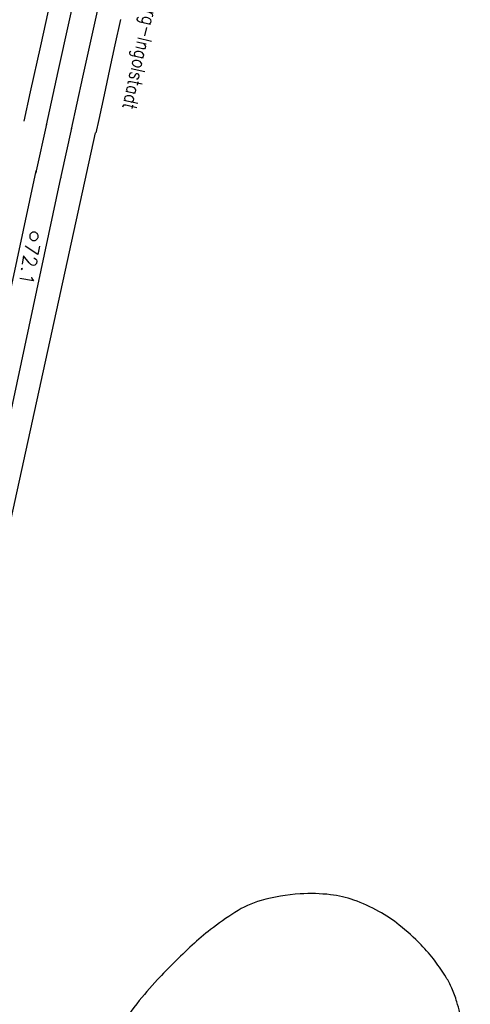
# Model space of a CAD drawing. Extents: x 459406 to 461721, y 413308 to 423218.
# Tile 126 of 256: x 461145 to 461225, y 417667 to 417842. Entities that reach past the tile are written whole.
import ezdxf

# ---------------------------------------------------------------- set-up
doc = ezdxf.new("R2010")
doc.units = 0
doc.header["$LTSCALE"] = 2
doc.header["$MEASUREMENT"] = 0
for name, pattern in [('AUSGEZOGEN', [0]), ('LT00', [0]), ('STRICHPT-X3', [3, 1.5, -0.75, 0, -0.75])]:
    doc.linetypes.add(name, pattern=pattern)
doc.layers.get('0').update_dxf_attribs({"linetype": 'AUSGEZOGEN'})
for name, color, linetype in [('A-Böschungen', 15, 'CONTINUOUS'), ('ACHSE', 1, 'STRICHPT-X3'), ('FBR', 8, 'CONTINUOUS'), ('NBS', 7, 'AUSGEZOGEN'), ('NBS-TRASSE', 7, 'CONTINUOUS'), ('RINNE', 200, 'CONTINUOUS'), ('RRHB', 4, 'AUSGEZOGEN')]:
    doc.layers.add(name, color=color, linetype=linetype)
doc.styles.add('ROMANS', font='romans.shx', dxfattribs={"width": 0.8})
doc.styles.get("Standard").update_dxf_attribs({"font": 'TXT.SHX'})

# ---------------------------------------------------------------- blocks, each defined once
blk = doc.blocks.new('SYMB0002')
at = {"linetype": 'LT00'}
blk.add_lwpolyline([(19.7, 0), (19.5, 2.5), (19.1, 4.9), (18.3, 7.2), (17.3, 9.5), (15.9, 11.6), (14.3, 13.5), (12.5, 15.2), (10.5, 16.6), (8.4, 17.8), (6.1, 18.7), (3.7, 19.3), (1.2, 19.6), (-1.2, 19.6), (-3.7, 19.3), (-6.1, 18.7), (-8.4, 17.8), (-10.5, 16.6), (-12.5, 15.2), (-14.3, 13.5), (-15.9, 11.6), (-17.3, 9.5), (-18.3, 7.2), (-19.1, 4.9), (-19.5, 2.5), (-19.7, 0), (-19.5, -2.5), (-19.1, -4.9), (-18.3, -7.2), (-17.3, -9.5), (-15.9, -11.6), (-14.3, -13.5), (-12.5, -15.2), (-10.5, -16.6), (-8.4, -17.8), (-6.1, -18.7), (-3.7, -19.3), (-1.2, -19.6), (1.2, -19.6), (3.7, -19.3), (6.1, -18.7), (8.4, -17.8), (10.5, -16.6), (12.5, -15.2), (14.3, -13.5), (15.9, -11.6), (17.3, -9.5), (18.3, -7.2), (19.1, -4.9), (19.5, -2.5), (19.7, 0)], dxfattribs=at)

msp = doc.modelspace()

# ---------------------------------------------------------------- linework, layer by layer
at = {"layer": 'A-Böschungen'}
msp.add_line((461158.58, 417822.25), (461139.76, 417736.02), dxfattribs=at)
for points in [[(461150.65, 417845.82), (461148.87, 417837.67), (461147.09, 417829.52), (461145.95, 417824.32)], [(461163.09, 417842.36), (461162.12, 417837.88), (461161.17, 417833.48), (461160.2, 417828.99), (461159.24, 417824.57), (461158.73, 417822.24)]]:
    msp.add_lwpolyline(points, dxfattribs=at)
at = {"layer": 'ACHSE', "flags": 128}
msp.add_lwpolyline([(461161.88, 420437.76, -0.000001), (461165.78, 420419.42, -0.000002), (461167.09, 420413.31), (461177.49, 420364.41), (461187.91, 420315.5), (461193.11, 420291.05), (461198.32, 420266.6, 0.000013), (461200.55, 420256.1, -0.000008), (461202.78, 420245.61, -0.000126), (461202.84, 420245.34, -0.000011), (461203.52, 420242.15, -0.001203), (461205.52, 420232.59, -0.000771), (461208.59, 420217.67, -0.001324), (461210.77, 420206.86, -0.001044), (461213.46, 420193.14, -0.001041), (461215.82, 420180.84, -0.001046), (461218.13, 420168.58, -0.001043), (461220.38, 420156.31, -0.00104), (461222.59, 420143.98, -0.00104), (461224.74, 420131.65, -0.001043), (461226.84, 420119.35, -0.001046), (461228.88, 420107.04, -0.001042), (461230.89, 420094.68, -0.001044), (461232.83, 420082.32, -0.001045), (461234.73, 420069.98, -0.001048), (461236.57, 420057.6, -0.00105), (461238.36, 420045.24, -0.001042), (461240.1, 420032.88, -0.00104), (461241.79, 420020.48, -0.001038), (461243.43, 420008.07, -0.00104), (461245.01, 419995.69, -0.001048), (461246.55, 419983.28, -0.001048), (461248.03, 419970.87, -0.001045), (461249.46, 419958.47, -0.001042), (461250.84, 419946.03, -0.00104), (461252.16, 419933.58, -0.001043), (461253.44, 419921.16, -0.001047), (461254.66, 419908.73, -0.001046), (461255.83, 419896.28, -0.001044), (461256.95, 419883.83, -0.001044), (461258.01, 419871.37, -0.001042), (461259.03, 419858.92, -0.001041), (461259.99, 419846.45, -0.001045), (461260.9, 419833.96, -0.00105), (461261.76, 419821.51, -0.001044), (461262.56, 419809.09, -0.001035), (461263.31, 419796.56, -0.001039), (461264.02, 419784.01, -0.001052), (461264.67, 419771.6, -0.001051), (461265.26, 419759.2, -0.001036), (461265.81, 419746.63, -0.001035), (461266.31, 419734.06, -0.001048), (461266.74, 419721.64, -0.001053), (461267.13, 419709.21, -0.001043), (461267.47, 419696.65, -0.001038), (461267.78, 419683.02, -0.001246), (461267.99, 419671.66, -0.000845), (461268.2, 419656.35, -0.001335), (461268.29, 419646.66, -0.000076), (461268.34, 419639.67, -0.000344), (461268.35, 419638.12, -0.000008), (461268.39, 419629.89, 0.000017), (461268.44, 419621.66, 0.000001), (461268.5, 419609.16, -0.000009), (461268.57, 419596.66, -0.000011), (461268.64, 419584.16, 0.000013), (461268.7, 419571.66, 0.000007), (461268.77, 419559.16, -0.00001), (461268.84, 419546.66), (461269.1, 419496.66), (461269.37, 419446.66), (461269.63, 419396.66), (461269.9, 419346.67), (461270.16, 419296.67), (461270.43, 419246.67), (461270.69, 419196.67), (461270.96, 419146.67), (461271.22, 419096.67), (461271.49, 419046.67), (461271.75, 418996.67, -0.00001), (461271.82, 418984.17, 0.000007), (461271.88, 418971.67, 0.000013), (461271.95, 418959.17, -0.00001), (461272.02, 418946.67, -0.00001), (461272.08, 418934.17, 0.00001), (461272.15, 418921.67, 0.00001), (461272.21, 418909.17, -0.00001), (461272.28, 418896.67, -0.00001), (461272.35, 418884.17, 0.00001), (461272.41, 418871.67, 0.00001), (461272.48, 418859.17, -0.000008), (461272.55, 418846.67, -0.000012), (461272.61, 418834.17, 0.000001), (461272.68, 418821.67, 0.000028), (461272.72, 418813.34, -0.000014), (461272.77, 418805, -0.000517), (461272.77, 418803.54, -0.00011), (461272.79, 418796.67, -0.00198), (461272.78, 418786.97, -0.001256), (461272.67, 418771.67, -0.001874), (461272.51, 418760.32, -0.00156), (461272.22, 418746.68, -0.001561), (461271.89, 418734.16, -0.001568), (461271.47, 418721.69, -0.001564), (461270.98, 418709.23, -0.001556), (461270.41, 418696.71, -0.001558), (461269.76, 418684.2, -0.001564), (461269.03, 418671.75, -0.001572), (461268.22, 418659.29, -0.001568), (461267.34, 418646.81, -0.001561), (461266.38, 418634.35, -0.001559), (461265.34, 418621.89, -0.001562), (461264.22, 418609.41, -0.001569), (461263.02, 418597, -0.001568), (461261.75, 418584.58, -0.001563), (461260.4, 418572.14, -0.001556), (461258.97, 418559.71, -0.001558), (461257.46, 418547.31, -0.001565), (461255.88, 418534.9, -0.001566), (461254.22, 418522.52, -0.001565), (461252.48, 418510.16, -0.001561), (461250.66, 418497.77, -0.001562), (461248.77, 418485.4, -0.001565), (461246.8, 418473.07, -0.001567), (461244.75, 418460.75, -0.001565), (461242.63, 418448.42, -0.001562), (461240.43, 418436.12, -0.001561), (461238.15, 418423.83, -0.001563), (461235.79, 418411.54, -0.001567), (461233.36, 418399.29, -0.001565), (461230.85, 418387.07, -0.00156), (461228.26, 418374.82, -0.001559), (461225.6, 418362.59, -0.001563), (461222.86, 418350.41, -0.001567), (461220.05, 418338.24, -0.001564), (461217.16, 418326.07, -0.001562), (461214.19, 418313.92, -0.001563), (461211.15, 418301.8, -0.001563), (461207.62, 418288.1, -0.002038), (461204.84, 418277.61, -0.001089), (461200.88, 418263.05, -0.001658), (461198.22, 418253.5, -0.000013), (461197.53, 418251.04, -0.000228), (461197.49, 418250.9, -0.000007), (461194.46, 418240.17, 0.000006), (461191.43, 418229.44), (461184.63, 418205.39), (461177.83, 418181.33, 0.000005), (461174.44, 418169.3, -0.000005), (461171.04, 418157.27, -0.000019), (461167.64, 418145.24, 0.000019), (461164.24, 418133.21), (461157.44, 418109.15), (461150.65, 418085.09, 0.000005), (461147.25, 418073.06, -0.000001), (461143.85, 418061.03, -0.000002), (461140.45, 418049.01, -0.000002), (461137.05, 418036.98, -0.000015), (461133.65, 418024.95, 0.000019), (461130.25, 418012.92), (461123.46, 417988.86), (461116.66, 417964.8, 0.000001), (461115.31, 417960.01, 0.000001), (461112.35, 417949.55, 0.000375), (461111.88, 417947.88, 0.000088), (461109.88, 417940.74, 0.001331), (461107.28, 417931.38, 0.000846), (461103.25, 417916.63, 0.001238), (461100.29, 417905.61, 0.001041), (461096.83, 417892.47, 0.001036), (461093.69, 417880.37, 0.001036), (461090.61, 417868.26, 0.001038), (461087.57, 417856.12, 0.00104), (461084.59, 417844, 0.001041), (461081.65, 417831.86, 0.001037), (461078.77, 417819.68, 0.001037), (461075.93, 417807.51, 0.001036), (461073.15, 417795.32, 0.001043), (461070.41, 417783.09, 0.001049), (461067.73, 417770.91, 0.00104), (461065.11, 417758.74, 0.001034), (461062.53, 417746.46, 0.00103), (461059.99, 417734.18, 0.001036), (461057.52, 417721.97, 0.001044), (461055.1, 417709.74, 0.001039), (461052.71, 417697.44, 0.00104), (461050.38, 417685.14, 0.001043), (461048.11, 417672.86, 0.001039), (461045.89, 417660.59, 0.001034), (461043.72, 417648.25, 0.001037), (461041.59, 417635.89, 0.001045), (461039.53, 417623.61, 0.001043), (461037.52, 417611.32, 0.001035), (461035.54, 417598.93, 0.001032), (461033.62, 417586.54, 0.001037), (461031.76, 417574.21, 0.001044), (461029.95, 417561.86, 0.001041), (461028.19, 417549.47, 0.001039), (461026.47, 417537.08, 0.00104), (461024.82, 417524.7, 0.001038), (461023.21, 417512.31, 0.001036), (461021.65, 417499.9, 0.001039), (461020.15, 417487.47, 0.001043), (461018.7, 417475.08, 0.001041), (461017.3, 417462.68, 0.001038), (461015.95, 417450.23, 0.001035), (461014.65, 417437.76, 0.00104), (461013.4, 417425.36, 0.001038), (461012.21, 417412.95, 0.001032), (461011.07, 417400.47, 0.001036), (461009.97, 417388, 0.001039), (461008.93, 417375.56, 0.001048), (461007.95, 417363.09, 0.001048), (461007.01, 417350.63, 0.001037), (461005.98, 417336.12, 0.001443), (461005.3, 417325.69, 0.000621), (461004.39, 417310.95, 0.000896), (461003.79, 417300.74, 0.000001), (461003.78, 417300.53, 0.000151), (461003.78, 417300.53, 0.000033), (461003.08, 417288.15, -0.000002), (461002.39, 417275.78), (461000.98, 417250.82), (460999.58, 417225.86), (460996.77, 417175.93), (460993.97, 417126.01, 0), (460992.56, 417101.05, 0), (460991.16, 417076.09), (460988.35, 417026.17, 0.000005), (460987.42, 417009.53, 0.000002), (460985.55, 416976.25)], format="xyb", dxfattribs=at)
at = {"layer": 'FBR'}
for points in [[(461130.89, 418077.69, -0.000001), (461127.49, 418065.66, -0.000002), (461124.09, 418053.63, -0.000002), (461120.69, 418041.6, -0.000015)], [(461145.56, 418073.54, -0.000001), (461142.16, 418061.51, -0.000002), (461138.77, 418049.48, -0.000002), (461135.37, 418037.45, -0.000015)], [(461148.93, 418072.59, -0.000001), (461145.53, 418060.56, -0.000002), (461142.13, 418048.53, -0.000002), (461138.74, 418036.5, -0.000015)], [(461163.85, 418068.37, -0.000001), (461160.45, 418056.35, -0.000002), (461157.05, 418044.32, -0.000002), (461153.65, 418032.29, -0.000015)], [(461100.3, 417969.43, 0.000001), (461098.95, 417964.64)], [(461114.97, 417965.28, 0.000001), (461113.62, 417960.49)], [(461118.34, 417964.33, 0.000001), (461116.99, 417959.54)], [(461133.26, 417960.11, 0.000001), (461131.91, 417955.32)], [(460970.45, 417010.48, 0.000002), (460968.57, 416977.2, 0.000002)], [(460985.67, 417009.63, 0.000002), (460983.8, 416976.35, 0.000002)], [(460989.17, 417009.43, 0.000002), (460987.3, 416976.15, 0.000002)], [(461004.64, 417008.56, 0.000002), (461002.77, 416975.28, 0.000002)], [(460986.11, 417289.1, -0.000002), (460985.41, 417276.73)], [(461001.33, 417288.25, -0.000002), (461000.64, 417275.88)], [(461004.83, 417288.05, -0.000002), (461004.13, 417275.68)], [(461020.3, 417287.18, -0.000002), (461019.61, 417274.81)]]:
    msp.add_lwpolyline(points, format="xyb", dxfattribs=at)
at = {"layer": 'NBS-TRASSE'}
for points in [[(461210.36, 418097.32), (461208.58, 418089.29), (461201.86, 418058.89), (461175.34, 417939.11), (461171.43, 417921.45), (461167.52, 417903.8), (461163.62, 417886.14), (461159.73, 417868.48), (461155.86, 417850.82), (461151.99, 417833.15), (461149.91, 417823.57)], [(461214.73, 418096.25), (461212.95, 418088.21), (461206.22, 418057.8), (461179.7, 417938.01), (461175.8, 417920.37), (461171.89, 417902.72), (461168, 417885.07), (461164.11, 417867.42), (461160.23, 417849.77), (461156.37, 417832.11), (461154.36, 417822.85)], [(461149.95, 417823.77), (461148.15, 417815.49), (461148.06, 417815.06)], [(461154.4, 417823.05), (461152.53, 417814.46), (461152.48, 417814.22)], [(461116.95, 417669.49), (461148.15, 417815.49)], [(461121.43, 417668.49), (461152.48, 417814.22)]]:
    msp.add_lwpolyline(points, dxfattribs=at)
at = {"layer": 'RINNE'}
msp.add_lwpolyline([(461001.33, 417288.25, -0.000002), (461000.64, 417275.88)], format="xyb", dxfattribs=at)
at = {"layer": 'RRHB', "flags": 128}
msp.add_lwpolyline([(461218.93, 417675.04, 0.036521), (461216.45, 417677.93, 0.026565), (461212.57, 417681.44, 0.044969), (461208.97, 417683.86, 0.039927), (461204.51, 417685.87, 0.056883), (461200.39, 417686.83, 0.04422), (461194.96, 417686.98, 0.053973), (461188.04, 417685.8, 0.074617), (461183.41, 417683.7, 0.019722), (461179.06, 417680.63, 0.024728), (461175.82, 417677.88, 0.007584), (461172.5, 417674.67, 0.008684), (461169.68, 417671.77, 0.022617), (461166, 417667.46, 0.019277), (461162.11, 417662.06, 0.040188), (461158.3, 417655.17, 0.044327), (461155.94, 417648.44, 0.009516), (461154.57, 417642.54, 0.00937), (461153.4, 417636.5, 0.006215), (461152.73, 417632.38, 0.014757), (461152.53, 417630.63, 0.059322), (461152.57, 417629.22, 0.039174), (461153.05, 417627.15, 0.068753), (461153.79, 417625.59, 0.063526), (461155, 417624.17, 0.067728), (461156.56, 417623.1, 0.052703), (461158.82, 417622.25, 0.042244), (461162.06, 417621.68, 0.066122), (461164.17, 417621.78, 0.015674), (461166.5, 417622.27, 0.033816), (461167.56, 417622.61, 0.000513), (461172.06, 417624.38, 0.000347), (461178.71, 417627.02, 0.000048), (461188.45, 417630.9, -0.00025), (461190.34, 417631.64, -0.000606), (461191.92, 417632.27, 0.000085), (461203.17, 417636.7, 0.000806), (461209.15, 417639.07, 0.000985), (461214.04, 417641.02, 0.066668), (461216.56, 417642.45, 0.04376), (461219.82, 417645.41, 0.046062), (461221.59, 417647.72, 0.042801), (461223.03, 417650.49, 0.043915), (461224.15, 417654.06, 0.052819), (461224.49, 417657.16, 0.027857), (461224.33, 417660.39, 0.025363), (461223.78, 417663.89, 0.020347), (461222.78, 417667.81, 0.031841), (461221.89, 417670.24, 0.034021), (461220.89, 417672.14, 0.020985)], format="xyb", close=True, dxfattribs=at)

# ---------------------------------------------------------------- block references
at = {"layer": 'NBS-TRASSE', "xscale": 0.03809999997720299, "yscale": 0.03809999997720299, "zscale": 0.2539999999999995, "rotation": 259.2000295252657}
msp.add_blockref('SYMB0002', (461147.73, 417803.83), dxfattribs=at)

# ---------------------------------------------------------------- texts
at = {"layer": 'NBS', "style": 'ROMANS', "oblique": 360, "width": 0.8}
msp.add_text('NBS Nürnberg-Ingolstadt', height=2.5, rotation=257.4708, dxfattribs=at).set_placement((461170.84, 417860.02))
at = {"layer": 'NBS-TRASSE', "oblique": 360}
msp.add_text('72.1', height=2.5, rotation=260.4101, dxfattribs=at).set_placement((461146.29, 417802.8))

doc.saveas('drawing.dxf')
